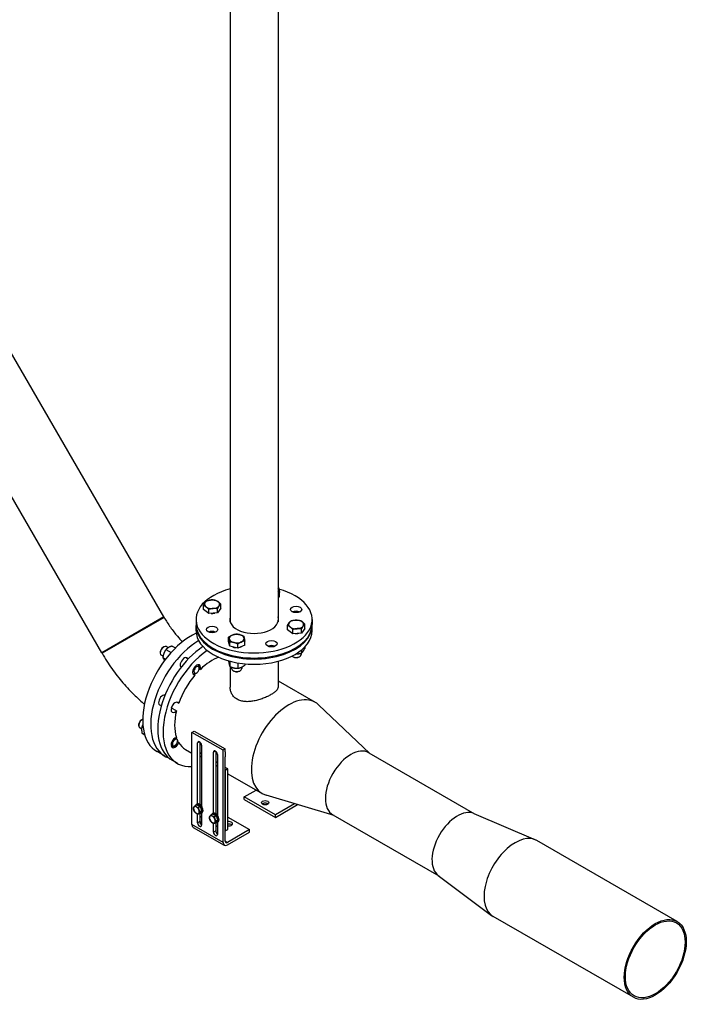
# Model space of a CAD drawing. Header units: millimetres. Extents: x 0 to 8400, y 0 to 5940.
# Tile 9 of 50: x 1579 to 2112, y 1973 to 2758. Entities that reach past the tile are written whole.
import ezdxf

# ---------------------------------------------------------------- set-up
doc = ezdxf.new("R2010")
doc.units = ezdxf.units.MM
doc.header["$LTSCALE"] = 20
doc.layers.add('02-LINIE-035', color=2, linetype='CONTINUOUS')

msp = doc.modelspace()

# ---------------------------------------------------------------- linework, layer by layer
at = {"layer": '02-LINIE-035'}
for p, q in [((1746.34, 2806.26), (1746.34, 2277.58)), ((1784.44, 2806.26), (1784.44, 2277.58)), ((1693.53, 2281.6), (1567.11, 2500.55)), ((1644.03, 2253.03), (1517.62, 2471.98)), ((1785.67, 2297.75), (1785.67, 2301.07)), ((1785.67, 2297.75), (1784.44, 2297.21)), ((1725.03, 2287.43), (1725.03, 2290.75)), ((1729.25, 2284.26), (1725.03, 2287.43)), ((1729.25, 2284.26), (1729.25, 2287.58)), ((1736.12, 2284.78), (1729.25, 2284.26)), ((1738.77, 2288.48), (1736.12, 2284.78)), ((1736.12, 2284.78), (1736.12, 2288.1)), ((1738.77, 2288.48), (1738.77, 2291.8)), ((1693.53, 2281.6), (1644.03, 2253.03)), ((1644.03, 2253.03), (1693.53, 2281.6)), ((1693.78, 2281.17), (1644.28, 2252.59)), ((1693.78, 2281.17), (1644.28, 2252.59)), ((1693.53, 2281.6), (1693.78, 2281.17)), ((1719.14, 2279.62), (1719.14, 2275.54)), ((1811.64, 2279.62), (1811.64, 2275.54)), ((1719.14, 2270.64), (1719.14, 2274.72)), ((1792.01, 2271.41), (1792.01, 2274.73)), ((1796.23, 2268.24), (1792.01, 2271.41)), ((1796.23, 2268.24), (1796.23, 2271.56)), ((1805.75, 2272.46), (1803.1, 2268.76)), ((1803.1, 2268.76), (1803.1, 2272.08)), ((1805.75, 2272.46), (1805.75, 2275.78)), ((1811.64, 2270.64), (1811.64, 2274.72)), ((1745.12, 2262.14), (1745.12, 2265.46)), ((1746.02, 2258.17), (1745.12, 2262.14)), ((1746.02, 2258.17), (1746.02, 2261.49)), ((1757.92, 2259.08), (1757.92, 2262.4)), ((1803.1, 2268.76), (1796.23, 2268.24)), ((1690.64, 2253.67), (1690.64, 2252.85)), ((1692.76, 2257.34), (1693.47, 2257.75)), ((1695.15, 2255.58), (1699.24, 2253.22)), ((1696.99, 2257.07), (1695.47, 2257.95)), ((1700.05, 2258.41), (1702.73, 2256.86)), ((1752.42, 2256.64), (1746.02, 2258.17)), ((1752.42, 2256.64), (1752.42, 2259.96)), ((1757.92, 2259.08), (1752.42, 2256.64)), ((1803.1, 2255.18), (1803.1, 2252.8)), ((1805.75, 2257.6), (1805.75, 2256.5)), ((1644.03, 2253.03), (1644.28, 2252.59)), ((1692.86, 2250.21), (1691.47, 2251.02)), ((1692.7, 2249.26), (1694.9, 2248)), ((1712.8, 2247.94), (1710.7, 2249.15)), ((1745.12, 2246.64), (1745.12, 2246.18)), ((1746.02, 2246.39), (1746.02, 2242.21)), ((1784.44, 2246.31), (1784.44, 2225.62)), ((1796.49, 2249.81), (1796.05, 2250.07)), ((1801.28, 2249.81), (1801.71, 2250.07)), ((1802.88, 2252.74), (1802.88, 2251.7)), ((1707.48, 2241.77), (1706.7, 2242.22)), ((1720.92, 2243.25), (1720.6, 2243.44)), ((1721.74, 2240.33), (1722.61, 2239.83)), ((1721.75, 2240.6), (1721.75, 2241.42)), ((1746.34, 2242.06), (1746.34, 2225.62)), ((1747.52, 2241.55), (1747.52, 2240.37)), ((1749.13, 2238.49), (1748.69, 2238.74)), ((1752.42, 2245.01), (1752.42, 2240.68)), ((1753.92, 2238.49), (1754.35, 2238.74)), ((1755.52, 2241.62), (1755.52, 2240.37)), ((1757.92, 2244.29), (1757.92, 2243.12)), ((1716.92, 2236.32), (1716.6, 2236.51)), ((1718.3, 2235.27), (1716.74, 2236.17)), ((1719.63, 2236.93), (1719.5, 2236.85)), ((1784.44, 2230.66), (1814.01, 2213.59)), ((1703.51, 2206.74), (1699.62, 2208.98)), ((1703.74, 2213.66), (1705.3, 2212.76)), ((1857.73, 2172.75), (1816.68, 2211.59)), ((1675.54, 2199.39), (1676.24, 2199.8)), ((1673.42, 2195.72), (1673.42, 2194.9)), ((1675.77, 2192.19), (1674.24, 2193.07)), ((1676.14, 2194.52), (1676.94, 2194.06)), ((1715.9, 2189.57), (1717.66, 2190.6)), ((1717.66, 2190.6), (1742.41, 2176.31)), ((1676.14, 2188.87), (1678.22, 2187.66)), ((1704.53, 2182.65), (1704.53, 2182.8)), ((1715.9, 2116.09), (1715.9, 2189.57)), ((1740.64, 2175.29), (1715.9, 2189.57)), ((1699.7, 2178.37), (1699.38, 2178.56)), ((1702.41, 2178.98), (1701.7, 2178.57)), ((1705.3, 2181.56), (1704.47, 2182.04)), ((1710.77, 2176.02), (1715.9, 2173.06)), ((1721.91, 2182.02), (1720.31, 2181.1)), ((1720.31, 2132.56), (1720.31, 2181.1)), ((1722.08, 2181.73), (1722.08, 2132.1)), ((1723.5, 2179.27), (1723.5, 2130.72)), ((1742.41, 2176.31), (1740.64, 2175.29)), ((1740.64, 2101.8), (1740.64, 2175.29)), ((1742.41, 2174.1), (1742.41, 2176.31)), ((1694.41, 2170.55), (1688.04, 2174.22)), ((1704.31, 2164.83), (1700.06, 2167.28)), ((1723.5, 2172.52), (1722.08, 2173.34)), ((1722.08, 2170.89), (1723.5, 2170.07)), ((1734.63, 2174.67), (1733.04, 2173.75)), ((1733.04, 2125.21), (1733.04, 2173.75)), ((1734.81, 2174.38), (1734.81, 2124.75)), ((1736.22, 2171.92), (1736.22, 2123.38)), ((1742.41, 2102.82), (1742.41, 2170)), ((1856.75, 2173.32), (1941.11, 2124.61)), ((1736.22, 2165.18), (1734.81, 2165.99)), ((1734.81, 2163.54), (1736.22, 2162.73)), ((1744.53, 2160.38), (1742.41, 2161.6)), ((1744.53, 2160.38), (1742.41, 2159.15)), ((1742.41, 2159.15), (1742.41, 2110.98)), ((1744.53, 2112.21), (1744.53, 2160.38)), ((1744.53, 2156.53), (1771.93, 2140.71)), ((1757.61, 2138.14), (1767, 2143.56)), ((1757.61, 2136.09), (1757.61, 2138.14)), ((1782.36, 2123.85), (1757.61, 2138.14)), ((1757.61, 2136.09), (1782.36, 2121.81)), ((1829.16, 2123.26), (1775, 2139.39)), ((1719.8, 2131.91), (1718.34, 2131.07)), ((1719.34, 2132.08), (1719.91, 2132.41)), ((1719.8, 2131.91), (1722.45, 2130.38)), ((1722.45, 2130.38), (1721, 2129.54)), ((1722.45, 2130.38), (1723.78, 2126.96)), ((1722.64, 2131.68), (1722.67, 2131.7)), ((1797.62, 2132.66), (1782.36, 2123.85)), ((1782.36, 2121.81), (1799.95, 2131.96)), ((1720.31, 2117.42), (1720.31, 2124.48)), ((1722.45, 2125.07), (1721, 2124.23)), ((1722.08, 2124.86), (1722.08, 2118.44)), ((1722.08, 2122.72), (1723.5, 2121.9)), ((1723.78, 2126.96), (1722.32, 2126.12)), ((1723.78, 2126.96), (1722.45, 2125.07)), ((1723.34, 2125.15), (1723.91, 2125.48)), ((1723.5, 2125.24), (1723.5, 2115.58)), ((1732.53, 2124.57), (1731.07, 2123.72)), ((1732.07, 2124.73), (1732.63, 2125.06)), ((1732.53, 2124.57), (1735.18, 2123.03)), ((1735.18, 2123.03), (1733.73, 2122.19)), ((1735.18, 2123.03), (1736.51, 2119.61)), ((1735.37, 2124.33), (1735.4, 2124.35)), ((1744.53, 2122.01), (1761.86, 2112.01)), ((1782.36, 2121.81), (1782.36, 2123.85)), ((1828.18, 2123.82), (1912.54, 2075.12)), ((1940.59, 2124.84), (1989.5, 2103.92)), ((1740.64, 2101.8), (1715.9, 2116.09)), ((1716.93, 2113.8), (1741.68, 2099.51)), ((1722.08, 2118.44), (1720.31, 2117.42)), ((1722.2, 2117.69), (1723.5, 2118.44)), ((1733.04, 2110.07), (1733.04, 2117.13)), ((1735.18, 2117.73), (1733.73, 2116.89)), ((1734.81, 2117.51), (1734.81, 2111.09)), ((1734.81, 2115.37), (1736.22, 2114.55)), ((1736.51, 2119.61), (1735.05, 2118.77)), ((1736.51, 2119.61), (1735.18, 2117.73)), ((1736.07, 2117.8), (1736.63, 2118.13)), ((1736.22, 2117.89), (1736.22, 2108.23)), ((1742.41, 2110.98), (1744.53, 2112.21)), ((1761.86, 2112.01), (1744.18, 2101.8)), ((1761.86, 2109.97), (1761.86, 2112.01)), ((1734.81, 2111.09), (1733.04, 2110.07)), ((1744.18, 2099.76), (1761.86, 2109.97)), ((1744.18, 2101.8), (1742.41, 2102.82)), ((2102.47, 2038.79), (1990.74, 2103.29)), ((1912.08, 2075.46), (1954.65, 2043.57)), ((2067.54, 1978.3), (1955.82, 2042.8))]:
    msp.add_line(p, q, dxfattribs=at)
for centre, major_axis, start_param, end_param in [((1765.39, 2279.62), (-46.25, 0), 5.136918, 10.554217), ((1779.26, 2303.04), (6, 0), 0.1309, 0.529709), ((1779.26, 2303.04), (6, 0), 5.753477, 6.414085), ((1731.9, 2291.71), (-6, 0), 5.890486, 6.937684), ((1731.9, 2291.71), (-6, 0), 4.843289, 5.890486), ((1731.9, 2291.71), (-6, 0), 3.796091, 4.843289), ((1731.9, 2291.71), (6, 0), 5.890486, 6.937684), ((1731.9, 2291.71), (6, 0), 3.796091, 4.843289), ((1731.9, 2291.71), (6, 0), 4.843289, 5.890486), ((1798.88, 2283.55), (-4.5, 0), 4.045378, 5.3794), ((1798.88, 2282.73), (4.5, 0), 1.230959, 1.910633), ((1731.9, 2287.63), (-5.62, 0), 1.445568, 1.957824), ((1765.39, 2279.62), (19.38, 0), 2.958173, 6.466604), ((1798.88, 2275.69), (-6, 0), 5.890486, 6.937684), ((1798.88, 2275.69), (-6, 0), 4.843289, 5.890486), ((1798.88, 2275.69), (-6, 0), 3.796091, 4.843289), ((1798.88, 2275.69), (6, 0), 5.890486, 6.937684), ((1765.39, 2274.72), (46.25, 0), 3.126303, 6.298475), ((1765.39, 2275.54), (-46.25, 0), 0, 3.141593), ((1765.39, 2270.64), (46.25, 0), 3.141593, 6.283185), ((1731.9, 2267.53), (-4.5, 0), 4.045378, 5.3794), ((1731.9, 2266.71), (4.5, 0), 1.230959, 1.910633), ((1798.88, 2275.69), (6, 0), 3.796091, 4.843289), ((1798.88, 2275.69), (6, 0), 4.843289, 5.890486), ((1715.54, 2221.85), (-27.5, -47.63), 3.831123, 6.283185), ((1721.91, 2218.18), (-27.5, -47.63), 3.944174, 6.386219), ((1751.52, 2264.37), (-6, 0), 5.366887, 6.414085), ((1751.52, 2264.37), (-6, 0), 0.1309, 1.178097), ((1751.52, 2264.37), (-6, 0), 4.31969, 5.366887), ((1751.52, 2264.37), (6, 0), 4.31969, 5.366887), ((1751.52, 2264.37), (6, 0), 0.1309, 1.178097), ((1751.52, 2264.37), (6, 0), 5.366887, 6.414085), ((1798.88, 2271.61), (-5.62, 0), 1.445568, 1.957824), ((1727.56, 2214.91), (-27.5, -47.63), 4.002112, 6.283185), ((1693.47, 2254.48), (-2, -3.46), 3.141593, 6.283185), ((1731.81, 2212.46), (-27.5, -47.63), 4.025584, 6.647126), ((1692.76, 2254.89), (-1.5, -2.6), 3.926991, 5.497787), ((1751.52, 2260.28), (-5.62, 0), 0.950347, 1.405847), ((1751.52, 2260.28), (-5.62, 0), 2.06582, 2.384769), ((1779.26, 2256.2), (-4.5, 0), 4.045378, 5.3794), ((1779.26, 2255.38), (4.5, 0), 1.230959, 1.910633), ((1709.73, 2245.09), (2.25, 3.9), 5.807303, 9.288688), ((1731.81, 2212.46), (21.04, 36.44), 0.598456, 1.099486), ((1798.88, 2251.7), (4, 0), 3.736998, 6.283185), ((1798.88, 2251.2), (3.39, 0), 3.926909, 5.497869), ((1719.63, 2239.38), (-2.25, -3.9), 2.002664, 6.636716), ((1719.63, 2239.38), (-1.5, -2.6), 1.394641, 7.244739), ((1731.81, 2212.46), (-21.04, -36.44), 4.30437, 4.33501), ((1718.92, 2239.79), (2, 3.46), 5.497787, 6.483394), ((1751.52, 2240.37), (4, 0), 3.141593, 6.283185), ((1751.52, 2239.87), (3.39, 0), 3.926909, 5.497869), ((1731.81, 2212.46), (21.04, 36.44), 1.256708, 1.884885), ((1718.92, 2239.79), (-2, -3.46), 6.082977, 6.741469), ((1692.51, 2215.27), (2.25, 3.9), 0.13609, 3.635063), ((1702.41, 2209.55), (-2.25, -3.9), 2.788062, 7.422114), ((1792.97, 2177.15), (-21.04, -36.44), 3.004796, 6.419982), ((1698.16, 2212), (2.25, 3.9), 4.372552, 4.47844), ((1727.92, 2214.71), (21.04, 36.44), 1.998143, 2.042106), ((1731.81, 2212.46), (21.04, 36.44), 2.042106, 2.670283), ((1676.24, 2196.53), (-2, -3.46), 3.7816, 6.283185), ((1675.54, 2196.94), (-1.5, -2.6), 3.926991, 5.497787), ((1702.41, 2181.43), (-2.25, -3.9), 3.573461, 8.207512), ((1702.41, 2181.43), (-1.5, -2.6), 2.965438, 8.815535), ((1731.81, 2212.46), (-21.04, -36.44), 5.875166, 5.905806), ((1701.7, 2181.84), (-2, -3.46), 6.082977, 7.068583), ((1731.81, 2212.46), (-21.04, -36.44), 5.969097, 6.283185), ((1721.91, 2180.18), (-1.12, 1.95), 3.926991, 7.068583), ((1751.78, 2200.93), (-21.04, -36.44), 5.552023, 5.557504), ((1734.63, 2172.84), (-1.12, 1.95), 3.926991, 7.068583), ((1842.47, 2148.57), (-14.29, -24.75), 3.141593, 6.283185), ((1764.51, 2193.58), (-21.04, -36.44), 5.552023, 5.557504), ((1772.11, 2189.19), (-21.04, -36.44), 5.43807, 5.557504), ((1719.47, 2127.53), (-1.62, 2.81), 0.261799, 1.308997), ((1719.47, 2127.53), (-1.62, 2.81), 5.497787, 6.544985), ((1721.34, 2128.62), (2, -3.46), 5.846659, 9.861304), ((1719.47, 2127.53), (-1.62, 2.81), 4.45059, 5.497787), ((1721.91, 2128.94), (2, -3.46), 0, 3.141593), ((1719.47, 2127.53), (1.62, -2.81), 0.261799, 1.308997), ((1723.67, 2129.96), (-1, 1.73), 5.623115, 6.283185), ((1721.34, 2128.62), (1.45, -2.52), 1.093297, 1.524697), ((1774.23, 2131.4), (-3, 0), 3.77173, 5.653048), ((1927.32, 2099.58), (-14.29, -24.75), 3.210727, 6.214051), ((1719.47, 2127.53), (1.62, -2.81), 4.45059, 5.497787), ((1719.47, 2127.53), (1.62, -2.81), 5.497787, 6.544985), ((1732.19, 2120.19), (-1.62, 2.81), 0.261799, 1.308997), ((1732.19, 2120.19), (-1.62, 2.81), 5.497787, 6.544985), ((1732.19, 2120.19), (1.62, -2.81), 4.45059, 5.497787), ((1734.07, 2121.27), (2, -3.46), 5.846659, 9.861304), ((1732.19, 2120.19), (-1.62, 2.81), 4.45059, 5.497787), ((1734.63, 2121.59), (2, -3.46), 0, 3.141593), ((1732.19, 2120.19), (1.62, -2.81), 0.261799, 1.308997), ((1736.4, 2122.62), (-1, 1.73), 5.623115, 6.283185), ((1734.07, 2121.27), (1.45, -2.52), 1.093297, 1.524697), ((1719.43, 2118.13), (-2.5, -4.33), 5.497787, 6.283185), ((1721.91, 2116.5), (1.12, -1.95), 3.926991, 7.068583), ((1723.67, 2117.52), (1.12, -1.95), 3.926991, 5.386446), ((1732.19, 2120.19), (1.62, -2.81), 5.497787, 6.544985), ((1745.24, 2116.7), (3, 0), 4.474448, 8.091923), ((1745.24, 2114.66), (-3, 0), 3.77173, 4.95033), ((1734.63, 2109.15), (1.12, -1.95), 3.926991, 7.068583), ((1736.4, 2110.17), (1.12, -1.95), 3.926991, 5.386446), ((1973.28, 2073.05), (17.46, 30.25), 0, 3.141593), ((1744.18, 2103.84), (-2.5, -4.33), 5.497787, 7.068583), ((1744.18, 2103.84), (-1.25, -2.17), 5.497787, 7.068583)]:
    msp.add_ellipse(centre, major_axis=major_axis, ratio=0.57735, start_param=start_param, end_param=end_param, dxfattribs=at)
for centre, major_axis in [((1798.88, 2287.63), (-4.5, 0)), ((1731.9, 2271.61), (4.5, 0)), ((1779.26, 2260.28), (-4.5, 0)), ((1774.23, 2133.44), (3, 0)), ((2085, 2008.54), (17.46, 30.25)), ((2085, 2008.54), (16.81, 29.12))]:
    msp.add_ellipse(centre, major_axis=major_axis, ratio=0.57735, dxfattribs=at)
for points, weights in [([(1784.44, 2305.19), (1784.6, 2305.11), (1784.76, 2305.03)], [1.00627515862, 1.00345143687, 1]), ([(1785.67, 2301.07), (1785.03, 2300.98), (1784.44, 2300.82)], [1, 1.01616138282, 1.01855955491]), ([(1784.76, 2305.03), (1785, 2304.41), (1785.21, 2303.49)], [1, 1.0379548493, 1]), ([(1785.21, 2303.49), (1785.42, 2302.57), (1785.67, 2301.07)], [1, 1.0379548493, 1]), ([(1725.03, 2290.75), (1725.74, 2292.18), (1726.36, 2293.04)], [1, 1.0379548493, 1]), ([(1726.36, 2293.04), (1726.97, 2293.89), (1727.68, 2294.45)], [1, 1.0379548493, 1]), ([(1727.68, 2294.45), (1729.52, 2295.02), (1731.12, 2295.15)], [1, 1.0379548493, 1]), ([(1731.12, 2295.15), (1732.71, 2295.27), (1734.55, 2294.97)], [1, 1.0379548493, 1]), ([(1734.55, 2294.97), (1735.68, 2294.56), (1736.66, 2293.82)], [1, 1.0379548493, 1]), ([(1736.66, 2293.82), (1737.64, 2293.08), (1738.77, 2291.8)], [1, 1.0379548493, 1]), ([(1727.14, 2289.6), (1726.16, 2290.34), (1725.03, 2290.75)], [1, 1.0379548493, 1]), ([(1729.25, 2287.58), (1728.12, 2288.87), (1727.14, 2289.6)], [1, 1.0379548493, 1]), ([(1732.69, 2288.28), (1731.09, 2288.16), (1729.25, 2287.58)], [1, 1.0379548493, 1]), ([(1736.12, 2288.1), (1734.28, 2288.4), (1732.69, 2288.28)], [1, 1.0379548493, 1]), ([(1737.45, 2290.39), (1736.83, 2289.53), (1736.12, 2288.1)], [1, 1.0379548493, 1]), ([(1738.77, 2291.8), (1738.06, 2291.24), (1737.45, 2290.39)], [1, 1.0379548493, 1]), ([(1792.01, 2274.73), (1792.72, 2276.16), (1793.34, 2277.02)], [1, 1.0379548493, 1]), ([(1793.34, 2277.02), (1793.96, 2277.88), (1794.67, 2278.43)], [1, 1.0379548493, 1]), ([(1794.67, 2278.43), (1796.51, 2279.01), (1798.1, 2279.13)], [1, 1.0379548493, 1]), ([(1798.1, 2279.13), (1799.69, 2279.25), (1801.53, 2278.95)], [1, 1.0379548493, 1]), ([(1801.53, 2278.95), (1802.66, 2278.54), (1803.64, 2277.8)], [1, 1.0379548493, 1]), ([(1803.64, 2277.8), (1804.62, 2277.06), (1805.75, 2275.78)], [1, 1.0379548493, 1]), ([(1794.12, 2273.58), (1793.14, 2274.32), (1792.01, 2274.73)], [1, 1.0379548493, 1]), ([(1796.23, 2271.56), (1795.1, 2272.85), (1794.12, 2273.58)], [1, 1.0379548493, 1]), ([(1799.67, 2272.26), (1798.07, 2272.14), (1796.23, 2271.56)], [1, 1.0379548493, 1]), ([(1803.1, 2272.08), (1801.26, 2272.38), (1799.67, 2272.26)], [1, 1.0379548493, 1]), ([(1804.43, 2274.37), (1803.81, 2273.51), (1803.1, 2272.08)], [1, 1.0379548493, 1]), ([(1805.75, 2275.78), (1805.04, 2275.22), (1804.43, 2274.37)], [1, 1.0379548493, 1]), ([(1745.12, 2265.46), (1746.59, 2266.55), (1747.87, 2267.11)], [1, 1.0379548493, 1]), ([(1745.57, 2263.91), (1745.36, 2264.83), (1745.12, 2265.46)], [1, 1.0379548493, 1]), ([(1746.02, 2261.49), (1745.78, 2262.99), (1745.57, 2263.91)], [1, 1.0379548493, 1]), ([(1749.22, 2261.17), (1747.74, 2261.52), (1746.02, 2261.49)], [1, 1.0379548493, 1]), ([(1747.87, 2267.11), (1749.14, 2267.68), (1750.62, 2267.89)], [1, 1.0379548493, 1]), ([(1752.42, 2259.96), (1750.71, 2260.81), (1749.22, 2261.17)], [1, 1.0379548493, 1]), ([(1750.62, 2267.89), (1752.33, 2267.92), (1753.82, 2267.57)], [1, 1.0379548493, 1]), ([(1755.17, 2261.62), (1753.9, 2261.05), (1752.42, 2259.96)], [1, 1.0379548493, 1]), ([(1753.82, 2267.57), (1755.3, 2267.21), (1757.02, 2266.36)], [1, 1.0379548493, 1]), ([(1757.92, 2262.4), (1756.45, 2262.18), (1755.17, 2261.62)], [1, 1.0379548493, 1]), ([(1757.02, 2266.36), (1757.26, 2265.74), (1757.47, 2264.82)], [1, 1.0379548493, 1]), ([(1757.47, 2264.82), (1757.68, 2263.9), (1757.92, 2262.4)], [1, 1.0379548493, 1]), ([(1695.15, 2255.58), (1693.22, 2252.83), (1692.7, 2249.26)], [1, 1.15470053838, 1]), ([(1700.05, 2258.41), (1696.9, 2257.4), (1695.15, 2255.58)], [1, 1.15470053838, 1]), ([(1803.1, 2252.8), (1804.43, 2253.83), (1805.75, 2256.5)], [1, 1.15470053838, 1]), ([(1692.7, 2249.26), (1693.09, 2248.27), (1694.13, 2246.98)], [1, 1.11150113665, 1.06227234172]), ([(1745.12, 2246.18), (1745.57, 2243.38), (1746.02, 2242.21)], [1, 1.15470053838, 1]), ([(1798.63, 2252.07), (1800.72, 2252.06), (1803.1, 2252.8)], [1.0692558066, 1.10237243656, 1]), ([(1746.02, 2242.21), (1749.22, 2240.63), (1752.42, 2240.68)], [1, 1.15470053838, 1]), ([(1752.42, 2240.68), (1755.17, 2241.08), (1757.92, 2243.12)], [1, 1.15470053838, 1]), ([(1676.14, 2194.52), (1675.43, 2192.1), (1676.14, 2188.87)], [1, 1.15470053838, 1]), ([(1676.78, 2195.77), (1676.45, 2195.19), (1676.14, 2194.52)], [1.04859552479, 1.03018897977, 1]), ([(1717.02, 2129.19), (1717.17, 2129.57), (1717.48, 2130.01)], [1, 1.0379548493, 1]), ([(1717.48, 2127.36), (1717.17, 2128.15), (1717.02, 2129.19)], [1, 1.0379548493, 1]), ([(1717.48, 2130.01), (1717.78, 2130.45), (1718.34, 2131.07)], [1, 1.0379548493, 1]), ([(1718.34, 2131.07), (1718.85, 2130.54), (1719.47, 2130.19)], [1, 1.0379548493, 1]), ([(1719.47, 2130.19), (1720.08, 2129.83), (1721, 2129.54)], [1, 1.0379548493, 1]), ([(1721, 2129.54), (1721.15, 2128.51), (1721.46, 2127.71)], [1, 1.0379548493, 1]), ([(1721.46, 2127.71), (1721.76, 2126.92), (1722.32, 2126.12)], [1, 1.0379548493, 1]), ([(1718.34, 2125.77), (1717.78, 2126.56), (1717.48, 2127.36)], [1, 1.0379548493, 1]), ([(1719.47, 2124.88), (1718.85, 2125.24), (1718.34, 2125.77)], [1, 1.0379548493, 1]), ([(1721, 2124.23), (1720.08, 2124.53), (1719.47, 2124.88)], [1, 1.0379548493, 1]), ([(1721.46, 2125.06), (1721.15, 2124.62), (1721, 2124.23)], [1, 1.0379548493, 1]), ([(1722.32, 2126.12), (1721.76, 2125.5), (1721.46, 2125.06)], [1, 1.0379548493, 1]), ([(1729.75, 2121.84), (1729.9, 2122.22), (1730.2, 2122.66)], [1, 1.0379548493, 1]), ([(1730.2, 2120.01), (1729.9, 2120.8), (1729.75, 2121.84)], [1, 1.0379548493, 1]), ([(1730.2, 2122.66), (1730.51, 2123.1), (1731.07, 2123.72)], [1, 1.0379548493, 1]), ([(1731.07, 2118.42), (1730.51, 2119.21), (1730.2, 2120.01)], [1, 1.0379548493, 1]), ([(1731.07, 2123.72), (1731.58, 2123.2), (1732.19, 2122.84)], [1, 1.0379548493, 1]), ([(1732.19, 2122.84), (1732.81, 2122.48), (1733.73, 2122.19)], [1, 1.0379548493, 1]), ([(1733.73, 2122.19), (1733.88, 2121.16), (1734.18, 2120.36)], [1, 1.0379548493, 1]), ([(1734.18, 2120.36), (1734.49, 2119.57), (1735.05, 2118.77)], [1, 1.0379548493, 1]), ([(1732.19, 2117.53), (1731.58, 2117.89), (1731.07, 2118.42)], [1, 1.0379548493, 1]), ([(1733.73, 2116.89), (1732.81, 2117.18), (1732.19, 2117.53)], [1, 1.0379548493, 1]), ([(1734.18, 2117.71), (1733.88, 2117.27), (1733.73, 2116.89)], [1, 1.0379548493, 1]), ([(1735.05, 2118.77), (1734.49, 2118.15), (1734.18, 2117.71)], [1, 1.0379548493, 1])]:
    msp.add_rational_spline(points, weights, degree=2, dxfattribs=at)
for points, knots in [([(1693.78, 2281.17), (1695.33, 2278.47), (1697.01, 2275.84), (1700.55, 2270.83), (1702.41, 2268.44), (1705.65, 2264.68), (1706.99, 2263.21), (1708.35, 2261.83)], [3.9269908, 3.9269908, 3.9269908, 3.9269908, 4.0840704, 4.0840704, 4.2411501, 4.2411501, 4.3504462, 4.3504462, 4.3504462, 4.3504462]), ([(1644.28, 2252.59), (1646.7, 2248.4), (1649.31, 2244.32), (1654.88, 2236.43), (1657.83, 2232.63), (1664.05, 2225.39), (1667.31, 2221.94), (1673.1, 2216.43), (1675.55, 2214.26), (1678.06, 2212.21)], [3.9269908, 3.9269908, 3.9269908, 3.9269908, 4.0840704, 4.0840704, 4.2411501, 4.2411501, 4.3982297, 4.3982297, 4.5082646, 4.5082646, 4.5082646, 4.5082646]), ([(1718.01, 2236.17), (1718.16, 2236.22), (1718.3, 2236.28), (1718.81, 2236.5), (1719.16, 2236.66), (1719.5, 2236.85)], [1.4867028, 1.4867028, 1.4867028, 1.4867028, 1.5876481, 1.5876481, 1.8466182, 1.8466182, 1.8466182, 1.8466182]), ([(1784.44, 2225.62), (1784.44, 2225.16), (1784.33, 2224.69), (1783.86, 2223.72), (1783.49, 2223.23), (1782.53, 2222.21), (1781.93, 2221.69), (1780.52, 2220.66), (1779.72, 2220.14), (1778, 2219.15), (1777.04, 2218.65), (1774.94, 2217.66), (1773.81, 2217.17), (1771.46, 2216.28), (1770.24, 2215.86), (1767.8, 2215.15), (1766.57, 2214.85), (1764.21, 2214.39), (1762.98, 2214.21), (1760.54, 2214.02), (1759.32, 2214.01), (1756.98, 2214.2), (1755.85, 2214.4), (1753.75, 2215.01), (1752.78, 2215.43), (1751.06, 2216.42), (1750.26, 2217.03), (1748.86, 2218.44), (1748.25, 2219.24), (1747.29, 2220.96), (1746.93, 2221.88), (1746.45, 2223.75), (1746.34, 2224.7), (1746.34, 2225.62)], [2.919754, 2.919754, 2.919754, 2.919754, 3.64842, 3.64842, 4.377087, 4.377087, 5.105753, 5.105753, 5.834419, 5.834419, 6.563086, 6.563086, 7.291752, 7.291752, 8.020418, 8.020418, 8.749084, 8.749084, 9.479023, 9.479023, 10.208961, 10.208961, 10.9389, 10.9389, 11.668838, 11.668838, 12.398777, 12.398777, 13.128716, 13.128716, 13.858654, 13.858654, 14.588593, 14.588593, 14.588593, 14.588593]), ([(1704.15, 2183.83), (1704.07, 2183.97), (1703.98, 2184.11), (1703.68, 2184.53), (1703.46, 2184.83), (1703.16, 2185.22), (1703.1, 2185.3), (1703.03, 2185.39)], [2.2534489, 2.2534489, 2.2534489, 2.2534489, 2.3814721, 2.3814721, 2.6460802, 2.6460802, 2.7194659, 2.7194659, 2.7194659, 2.7194659]), ([(1704.53, 2182.8), (1704.53, 2182.81), (1704.53, 2182.81), (1704.53, 2182.89), (1704.52, 2182.97), (1704.5, 2183.06)], [1.8466182, 1.8466182, 1.8466182, 1.8466182, 1.8522561, 1.8522561, 1.9802793, 1.9802793, 1.9802793, 1.9802793])]:
    msp.add_open_spline(points, degree=3, knots=knots, dxfattribs=at)

doc.saveas('drawing.dxf')
